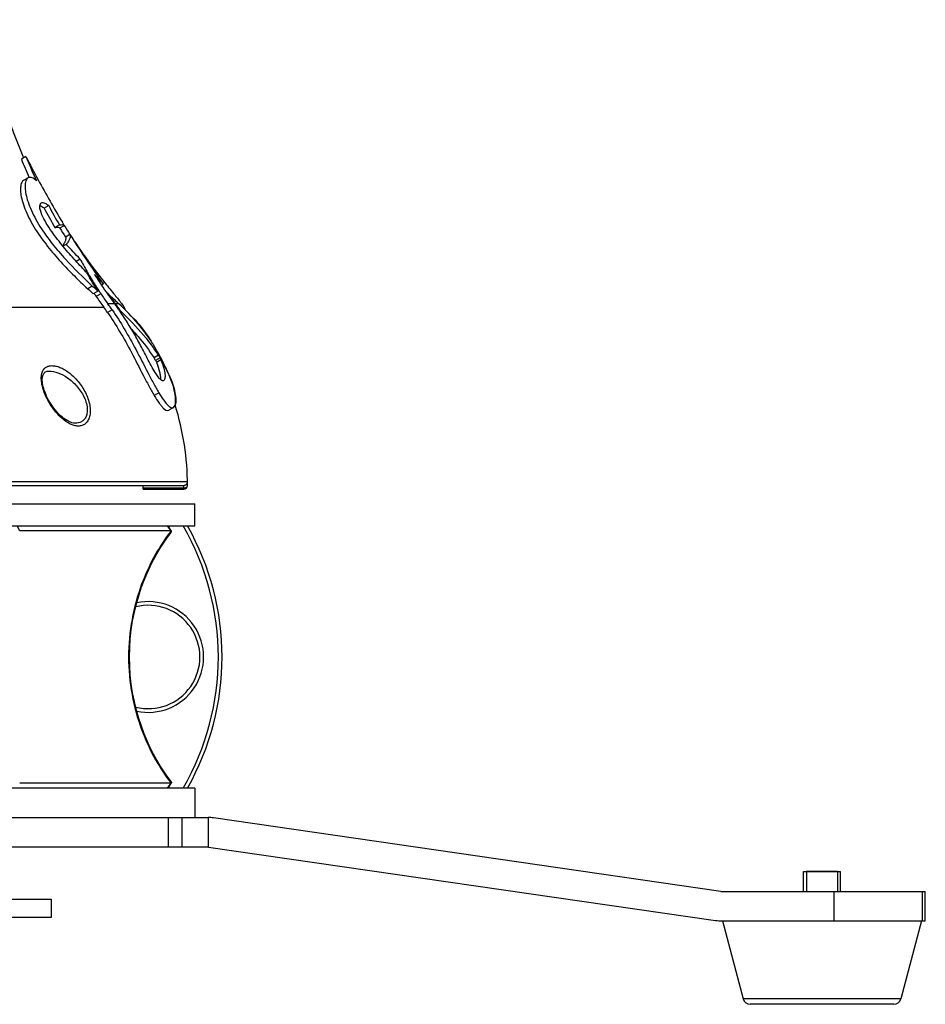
# Model space of a CAD drawing. Header units: millimetres. Extents: x 0 to 420, y 0 to 297.
# Tile 106 of 256: x 85 to 109, y 151 to 178. Entities that reach past the tile are written whole.
import ezdxf

# ---------------------------------------------------------------- set-up
doc = ezdxf.new("R2010")
doc.units = ezdxf.units.MM
doc.header["$LTSCALE"] = 23.1
doc.layers.get('0').update_dxf_attribs({"linetype": 'CONTINUOUS'})
for name, color, linetype in [('02___PRT_ALL_AXES', 7, 'CONTINUOUS'), ('06___PRT_ALL_SURFS', 7, 'CONTINUOUS'), ('AXES', 7, 'CONTINUOUS')]:
    doc.layers.add(name, color=color, linetype=linetype)

msp = doc.modelspace()

# ---------------------------------------------------------------- linework, layer by layer
at = {"color": 7, "linetype": 'Continuous'}
for p, q in [((84.7641, 174.2542), (84.6414, 174.1833)), ((84.8265, 173.6753), (84.7028, 173.6039)), ((85.3837, 172.9219), (85.2616, 172.8514)), ((85.6728, 172.401), (85.5507, 172.3305)), ((85.8076, 172.3819), (85.6863, 172.3119)), ((85.8061, 172.3846), (85.8076, 172.3819)), ((85.9583, 172.141), (85.8369, 172.0709)), ((85.8578, 171.8729), (85.7704, 171.8225)), ((86.2342, 171.4742), (86.127, 171.4123)), ((86.4014, 171.1211), (86.3986, 171.124)), ((86.4109, 171.1044), (86.4014, 171.1211)), ((86.4157, 171.1473), (86.4234, 171.1338)), ((86.4158, 171.1473), (86.4235, 171.1338)), ((86.4234, 171.1338), (86.4331, 171.1171)), ((86.4741, 171.0468), (86.4519, 171.0339)), ((86.4997, 171.0037), (86.5268, 170.9584)), ((86.565, 170.7447), (86.4396, 170.6723)), ((86.5553, 170.9109), (86.5327, 170.8979)), ((86.8674, 170.7999), (86.8126, 170.7683)), ((86.7159, 170.6069), (86.5905, 170.5345)), ((86.7957, 170.5347), (86.6702, 170.4623)), ((86.9918, 170.5386), (86.9774, 170.5303)), ((86.9969, 170.5314), (86.9818, 170.5227)), ((86.9918, 170.5386), (86.9969, 170.5314)), ((86.9969, 170.5314), (87.0098, 170.5131)), ((87.0226, 170.5094), (87.0035, 170.5275)), ((87.0098, 170.5131), (87.0227, 170.4949)), ((87.0408, 170.4921), (87.0226, 170.5094)), ((87.1698, 170.2613), (86.9873, 170.2613)), ((87.0483, 170.4591), (87.0321, 170.4498)), ((87.1967, 170.2572), (87.185, 170.2727)), ((87.2872, 170.2613), (87.1936, 170.2613)), ((83.6396, 170.1675), (86.8763, 170.1675)), ((87.103, 170.0986), (86.9773, 170.026)), ((87.2407, 170.1979), (87.2254, 170.1891)), ((87.2342, 170.1739), (87.2311, 170.1781)), ((87.2407, 170.1979), (87.2498, 170.1853)), ((87.3375, 170.0626), (87.3201, 170.0525)), ((87.3494, 170.0457), (87.3325, 170.0359)), ((87.3494, 170.0457), (87.3529, 170.0423)), ((87.3494, 170.0457), (87.3528, 170.0423)), ((87.691, 169.8638), (87.6845, 169.8601)), ((88.3593, 168.8671), (88.2379, 168.797)), ((88.4033, 168.7972), (88.2819, 168.7271)), ((88.425, 168.7437), (88.3035, 168.6735)), ((88.4454, 168.7103), (88.4436, 168.7134)), ((88.4811, 168.6663), (88.4742, 168.6623)), ((88.5093, 168.6159), (88.5032, 168.6123)), ((85.39, 168.4417), (85.3901, 168.4417)), ((88.6016, 168.4372), (88.5985, 168.4354)), ((88.6236, 168.3905), (88.6216, 168.3894)), ((88.5015, 168.1847), (88.4994, 168.1835)), ((88.6509, 168.3298), (88.6522, 168.3269)), ((88.6509, 168.3298), (88.6521, 168.3269)), ((88.3693, 167.8511), (88.243, 167.7782)), ((88.763, 167.452), (88.637, 167.3793)), ((88.763, 167.452), (88.7648, 167.4531)), ((83.6462, 165.4448), (89.1446, 165.4448)), ((56.048, 165.3434), (89.0441, 165.3434)), ((87.9457, 165.2727), (87.9448, 165.3434)), ((87.9457, 165.2727), (89.0459, 165.2727)), ((87.9457, 165.2434), (87.9457, 165.2727)), ((87.9457, 165.2434), (89.0459, 165.2434)), ((89.0459, 165.2727), (89.0459, 165.2434)), ((89.1459, 165.3434), (89.1458, 165.3645)), ((89.1461, 165.3434), (89.1459, 165.3434)), ((84.5962, 164.1078), (84.5284, 164.2434)), ((88.6984, 164.1078), (84.5962, 164.1078)), ((88.6984, 164.1078), (88.6076, 164.2434)), ((89.3461, 157.1434), (55.7461, 157.1434)), ((88.6984, 157.279), (84.5961, 157.279)), ((88.6076, 157.1434), (88.6984, 157.279)), ((89.3461, 157.1434), (89.3461, 156.3434)), ((55.3461, 156.3434), (89.7034, 156.3434)), ((88.6337, 155.5434), (88.6337, 156.3434)), ((88.9998, 155.5434), (88.9998, 156.3434)), ((89.7178, 155.5434), (89.7178, 156.3433)), ((103.6036, 154.3434), (89.8466, 156.3331)), ((89.7178, 155.5434), (76.3461, 155.5434)), ((89.7178, 155.5434), (103.4606, 153.5558)), ((105.8461, 154.3434), (105.8461, 154.8834)), ((106.7661, 154.8834), (105.9261, 154.8834)), ((106.8461, 154.3434), (106.8461, 154.8834)), ((103.6036, 154.3434), (109.1461, 154.3434)), ((106.6735, 153.5434), (106.6735, 154.3434)), ((109.0684, 153.5434), (109.0684, 154.3434)), ((109.1461, 153.5434), (109.1461, 154.3434)), ((81.1461, 154.1334), (85.4461, 154.1334)), ((85.4461, 154.1334), (85.4461, 153.6334)), ((85.4461, 153.6334), (81.1461, 153.6334)), ((103.6324, 153.5434), (109.1461, 153.5434)), ((103.6461, 153.5434), (104.2066, 151.4321)), ((109.0461, 153.5434), (108.4855, 151.4321)), ((108.4855, 151.4321), (104.2066, 151.4321)), ((108.2922, 151.2834), (104.3999, 151.2834))]:
    msp.add_line(p, q, dxfattribs=at)
at = {"color": 2, "linetype": 'Continuous'}
for p, q in [((105.9261, 154.8834), (105.9261, 154.3434)), ((106.7661, 154.8834), (106.7661, 154.3434))]:
    msp.add_line(p, q, dxfattribs=at)
at = {"color": 7, "linetype": 'Continuous'}
for points in [[(85.3158, 167.7842), (85.3043, 167.8104), (85.2825, 167.8645), (85.2637, 167.9165), (85.2479, 167.9665), (85.235, 168.0144), (85.2247, 168.0601), (85.2171, 168.1037), (85.212, 168.1449), (85.2094, 168.1837), (85.2092, 168.22), (85.2113, 168.2535), (85.2156, 168.2841), (85.2219, 168.3117), (85.2301, 168.3363), (85.2401, 168.3582), (85.2519, 168.3773), (85.2652, 168.3936), (85.2804, 168.4075), (85.2977, 168.419), (85.3176, 168.4284), (85.3406, 168.4355), (85.3669, 168.4401), (85.39, 168.4417)], [(86.0976, 167.0266), (86.0896, 167.0269), (86.0523, 167.0313), (86.0123, 167.0405), (85.9703, 167.0547), (85.9265, 167.0738), (85.8816, 167.0978), (85.8359, 167.1263), (85.7899, 167.1593), (85.7438, 167.1964), (85.6979, 167.2374), (85.6527, 167.2819), (85.6084, 167.3296), (85.5653, 167.3801), (85.5238, 167.4329), (85.4843, 167.4872), (85.4471, 167.5426), (85.4125, 167.5983), (85.3808, 167.6536), (85.3521, 167.7079), (85.3267, 167.7602), (85.3158, 167.7842)], [(88.7101, 157.3049), (88.6733, 157.3528), (88.5839, 157.4745), (88.4934, 157.6062), (88.4025, 157.7482), (88.3119, 157.9005), (88.2226, 158.063), (88.1353, 158.2357), (88.0509, 158.4188), (87.97, 158.6126), (87.894, 158.8163), (87.8237, 159.0298), (87.7604, 159.2516), (87.7051, 159.4806), (87.6587, 159.7155), (87.6219, 159.9554), (87.5952, 160.1989), (87.579, 160.4449), (87.5735, 160.6921), (87.5789, 160.9393), (87.595, 161.1853), (87.6216, 161.4289), (87.6583, 161.6687), (87.7046, 161.9037), (87.7597, 162.1327), (87.8229, 162.3546), (87.8931, 162.5682), (87.9692, 162.7721), (88.05, 162.966), (88.1345, 163.1494), (88.2219, 163.3225), (88.3113, 163.4852), (88.4019, 163.6377), (88.4929, 163.7798), (88.5833, 163.9115), (88.6725, 164.033), (88.7101, 164.0819)], [(88.7088, 164.0993), (88.6921, 164.1281), (88.6753, 164.1585), (88.6576, 164.1916), (88.6385, 164.2289), (88.6313, 164.2434)], [(87.74, 159.3359), (87.7046, 159.4831), (87.6583, 159.7181), (87.6216, 159.9579), (87.595, 160.2015), (87.5789, 160.4474), (87.5735, 160.6947), (87.579, 160.9419), (87.5952, 161.1879), (87.6219, 161.4314), (87.6587, 161.6712), (87.7051, 161.9062), (87.74, 162.0509)], [(88.6313, 157.1434), (88.6373, 157.1556), (88.6564, 157.193), (88.6741, 157.2262), (88.691, 157.2567), (88.7076, 157.2856)]]:
    msp.add_lwpolyline(points, dxfattribs=at)
for centre, radius, start, end in [((98.3027, 179.7376), 14.6069, 202.04913, 204.86591), ((114.493, 189.4937), 33.4073, 207.14054, 208.368), ((98.3226, 179.7407), 14.7668, 202.10746, 204.19983), ((109.2782, 186.6558), 27.4704, 208.32751, 211.08928), ((98.0613, 179.6189), 14.3378, 207.84557, 210.22637), ((98.0611, 179.6131), 14.4757, 207.84682, 210.20494), ((110.9295, 188.227), 29.7036, 212.24012, 212.78848), ((106.9819, 185.3971), 24.8539, 212.23277, 215.15587), ((100.5361, 181.5514), 17.351, 212.84269, 213.78703), ((10.316, 100.1897), 104.1396, 43.196991, 43.498668), ((98.0035, 179.8594), 14.3053, 213.79558, 217.46102), ((98.0695, 177.8312), 13.4345, 208.24115, 209.83564), ((89.7992, 174.4384), 4.7487, 224.11948, 224.26423), ((99.1916, 178.471), 14.7517, 209.95866, 210.57808), ((96.1497, 176.7405), 11.2265, 210.05995, 210.47568), ((94.0759, 175.5317), 8.8262, 210.53995, 210.86542), ((98.7243, 178.714), 14.3187, 212.31669, 214.15431), ((212.976, 289.598), 173.2523, 223.172469, 223.290216), ((100.0947, 181.4604), 16.9389, 217.45718, 218.86862), ((103.6899, 183.1085), 20.8447, 215.22315, 216.19213), ((101.4664, 179.8996), 17.4108, 210.9001, 211.08237), ((95.3286, 176.2525), 10.2716, 211.3351, 213.24435), ((97.2674, 182.3135), 15.7601, 227.22773, 227.97051), ((97.2472, 182.3542), 15.9144, 227.22633, 227.96188), ((95.2366, 176.1637), 10.2903, 213.0663, 213.64611), ((95.2958, 176.2274), 10.2303, 213.22749, 213.81105), ((93.4279, 174.9805), 7.9845, 213.83545, 216.2319), ((104.0845, 182.4352), 20.8437, 214.34683, 214.64337), ((96.7141, 177.3295), 11.8776, 214.59197, 214.92586), ((92.7684, 174.5769), 7.0666, 214.94317, 215.11998), ((96.1728, 176.9908), 11.2399, 215.20115, 215.33812), ((95.6752, 176.6202), 10.6197, 215.25983, 216.78303), ((94.5663, 175.8489), 9.2505, 215.36496, 215.50172), ((93.1679, 174.8514), 7.5327, 215.50196, 215.66902), ((109.5149, 194.2373), 32.6943, 226.57527, 227.16708), ((93.3602, 174.9197), 8.0389, 213.675, 216.23908), ((81.0375, 165.9078), 7.3724, 34.64142, 36.19276), ((96.0147, 176.8925), 11.0357, 215.65968, 216.71985), ((95.7854, 176.7221), 10.75, 216.72228, 216.8661), ((81.6664, 166.1456), 6.8722, 36.629, 36.79063), ((81.3263, 165.8925), 7.296, 35.97177, 36.63029), ((81.8383, 166.2343), 6.7004, 36.60374, 36.89828), ((81.7977, 166.2041), 6.751, 36.43654, 36.6039), ((81.7679, 166.1821), 6.7881, 36.27049, 36.43654), ((81.0758, 165.9228), 7.1877, 34.81002, 36.19539), ((81.7484, 166.1945), 6.7771, 35.40165, 35.95681), ((81.3323, 165.8624), 7.3284, 35.84552, 36.14925), ((82.7212, 166.8814), 5.5862, 34.26596, 35.43947), ((81.5216, 165.9988), 7.0951, 35.39986, 35.84801), ((81.8578, 166.2378), 6.6825, 34.91511, 35.39958), ((81.5407, 166.007), 7.0747, 34.81046, 34.97767), ((80.7006, 165.4778), 8.0464, 32.84158, 34.42486), ((84.1051, 166.1232), 5.0624, 32.82164, 36.79431), ((85.1048, 167.342), 3.6021, 31.4624, 31.90984), ((85.0013, 167.1967), 3.7666, 31.86886, 32.10688), ((85.0201, 167.2086), 3.7443, 31.24225, 31.86626), ((84.494, 166.3842), 4.5941, 31.68463, 32.71482), ((84.4279, 166.3491), 4.5286, 31.67593, 32.72102), ((84.6401, 166.4776), 4.2806, 31.36065, 31.70384), ((84.6896, 166.5077), 4.2226, 30.93197, 31.36085), ((84.7551, 166.5427), 4.2887, 30.69155, 31.71511), ((83.9145, 165.9578), 5.3015, 31.31694, 31.50724), ((84.8447, 166.5961), 4.1844, 30.34188, 30.68876), ((85.0995, 166.6691), 3.9194, 27.48172, 31.38639), ((84.8893, 166.6222), 4.1327, 29.9921, 30.34188), ((84.9338, 166.6479), 4.0813, 29.63935, 29.9921), ((85.1743, 166.7836), 3.8052, 28.78469, 29.65461), ((85.412, 166.903), 3.5393, 26.76883, 28.943), ((85.4245, 166.9094), 3.5253, 26.22395, 26.7675), ((85.5901, 166.9036), 3.3761, 24.93147, 27.79296), ((85.4281, 166.9112), 3.5213, 25.68054, 26.22394), ((85.5665, 166.9757), 3.3686, 24.83475, 25.71168), ((85.7801, 167.0733), 3.1338, 24.28516, 24.85496), ((85.7661, 167.0671), 3.1491, 23.63885, 24.28471), ((89.0441, 165.4439), 0.1005, 270.04502, 0.50729), ((84.0989, 165.3256), 5.0471, 0.44143, 1.35322), ((84.0814, 165.2551), 4.9646, 0.20319, 1.01931), ((89.0459, 165.3434), 0.1, 270.00016, 358.17508), ((89.0461, 165.3434), 0.1, 270, 358.17089), ((89.0461, 165.3434), 0.0999, 358.17223, 359.99951), ((92.5892, 161.096), 4.9203, 142.25623, 142.41081), ((82.8821, 160.6934), 7.1, 330, 30), ((82.8821, 160.6934), 7.2, 330.45839, 29.54161), ((88.0821, 160.6934), 1.4, 255.85847, 104.14217), ((88.0821, 160.6934), 1.5, 257.8759, 102.12238), ((92.5996, 160.2987), 4.9333, 217.58766, 217.74183), ((89.7034, 155.3434), 1, 81.77029, 90), ((103.6324, 154.7434), 1.2, 261.77029, 270), ((104.3999, 151.4834), 0.2, 194.86828, 270), ((108.2922, 151.4834), 0.2, 270, 345.13172)]:
    msp.add_arc(centre, radius, start, end, dxfattribs=at)
for points, knots in [([(84.8265, 173.6753), (84.786, 173.6519), (84.7481, 173.5611), (84.7393, 173.4251), (84.7552, 173.2641), (84.8033, 173.0676), (84.8859, 172.8419), (85.0019, 172.6007), (85.192, 172.2736), (85.4692, 171.8907), (85.9381, 171.3463), (86.3144, 170.9772), (86.565, 170.7447)], [0, 0, 0, 0, 0.039244, 0.072013, 0.1164973, 0.1734319, 0.241567, 0.3176553, 0.3976903, 0.5585877, 0.713278, 1, 1, 1, 1]), ([(85.05, 173.5955), (85.031, 173.6135), (84.994, 173.645), (84.9356, 173.6789), (84.878, 173.6931), (84.8414, 173.6839), (84.8265, 173.6753)], [0, 0, 0, 0, 0.3111728, 0.5746527, 0.7963525, 1, 1, 1, 1]), ([(84.7028, 173.6039), (84.662, 173.5804), (84.6235, 173.4895), (84.6141, 173.353), (84.6296, 173.1918), (84.6773, 172.9952), (84.7598, 172.7694), (84.8756, 172.5281), (85.0658, 172.201), (85.3433, 171.8182), (85.7035, 171.4002), (86.0699, 171.0219), (86.3173, 170.7858), (86.4396, 170.6723)], [0, 0, 0, 0, 0.0394733, 0.0722939, 0.1167885, 0.1737038, 0.2418051, 0.3178584, 0.3978602, 0.5586942, 0.7133264, 0.860162, 1, 1, 1, 1]), ([(85.1769, 172.7329), (85.1628, 172.7704), (85.1446, 172.8345), (85.1382, 172.9259), (85.1594, 172.9848), (85.1836, 172.9988)], [0, 0, 0, 0, 0.4290058, 0.7002723, 1, 1, 1, 1]), ([(85.1441, 172.9262), (85.1537, 172.9226), (85.1962, 172.9033), (85.2339, 172.8749), (85.2616, 172.8514)], [0, 0, 0, 0, 0.219152, 1, 1, 1, 1]), ([(85.1836, 172.9988), (85.2099, 173.0139), (85.2686, 173.0007), (85.3308, 172.9643), (85.3658, 172.9371), (85.3837, 172.9219)], [0, 0, 0, 0, 0.4099943, 0.6823957, 1, 1, 1, 1]), ([(86.3902, 171.1326), (86.2811, 171.2454), (86.0601, 171.481), (85.792, 171.7915), (85.5802, 172.0612), (85.4242, 172.2785), (85.2839, 172.5006), (85.2054, 172.6558), (85.1769, 172.7329)], [0, 0, 0, 0, 0.2331964, 0.4802169, 0.60957, 0.7428481, 0.8776968, 1, 1, 1, 1]), ([(85.5507, 172.3305), (85.5675, 172.3333), (85.5978, 172.337), (85.6429, 172.3379), (85.6763, 172.3285), (85.6848, 172.3146)], [0, 0, 0, 0, 0.3665046, 0.6484012, 1, 1, 1, 1]), ([(85.6728, 172.401), (85.6895, 172.4037), (85.7196, 172.4073), (85.7644, 172.408), (85.7976, 172.3985), (85.8061, 172.3846)], [0, 0, 0, 0, 0.3657577, 0.6473716, 1, 1, 1, 1]), ([(85.8369, 172.0709), (85.8506, 172.042), (85.8414, 171.9804), (85.8054, 171.9056), (85.777, 171.8611), (85.7603, 171.8372)], [0, 0, 0, 0, 0.3794805, 0.6553071, 1, 1, 1, 1]), ([(85.9583, 172.141), (85.9739, 172.1082), (85.9592, 172.0369), (85.914, 171.9521), (85.8785, 171.9006), (85.8578, 171.8729)], [0, 0, 0, 0, 0.3698189, 0.6483158, 1, 1, 1, 1]), ([(86.7159, 170.6069), (86.6962, 170.637), (86.6196, 170.7558), (86.5451, 170.876), (86.4913, 170.9667)], [0, 0, 0, 0, 0.2541021, 1, 1, 1, 1]), ([(86.9063, 170.8306), (86.9947, 170.7206), (87.1492, 170.5321), (87.3041, 170.3436), (87.3656, 170.2613)], [0, 0, 0, 0, 0.5786097, 1, 1, 1, 1]), ([(88.1918, 169.1986), (88.077, 169.3816), (87.7961, 169.7558), (87.4707, 170.0912), (87.2872, 170.2613)], [0, 0, 0, 0, 0.4633072, 1, 1, 1, 1]), ([(87.3656, 170.2613), (87.3788, 170.2435), (87.4016, 170.2115), (87.4288, 170.1674), (87.4446, 170.1341), (87.4496, 170.114), (87.4485, 170.1064)], [0, 0, 0, 0, 0.37348, 0.6637133, 0.8705775, 1, 1, 1, 1]), ([(86.9773, 170.026), (87.0932, 169.8593), (87.3197, 169.5038), (87.6352, 168.9349), (87.8868, 168.4363), (88.0895, 168.0466), (88.1916, 167.8628), (88.243, 167.7782)], [0, 0, 0, 0, 0.2359953, 0.4894483, 0.7557521, 0.8849921, 1, 1, 1, 1]), ([(87.103, 170.0986), (87.2184, 169.9315), (87.4443, 169.5756), (87.7596, 169.0067), (88.0118, 168.5085), (88.2152, 168.1191), (88.3176, 167.9355), (88.3693, 167.8511)], [0, 0, 0, 0, 0.2359928, 0.4894485, 0.7557535, 0.8849927, 1, 1, 1, 1]), ([(87.3529, 170.0423), (87.4314, 169.9693), (87.7185, 169.6912), (87.9838, 169.3897), (88.159, 169.1553)], [0, 0, 0, 0, 0.2679935, 1, 1, 1, 1]), ([(88.293, 168.3612), (88.2549, 168.4183), (88.184, 168.5442), (88.0483, 168.8036), (87.881, 169.1278), (87.6758, 169.4966), (87.5331, 169.7299), (87.461, 169.8415)], [0, 0, 0, 0, 0.1211984, 0.2548503, 0.5171312, 0.7653112, 1, 1, 1, 1]), ([(87.691, 169.8638), (87.7367, 169.8126), (87.906, 169.6163), (88.0606, 169.407), (88.1625, 169.246)], [0, 0, 0, 0, 0.264793, 1, 1, 1, 1]), ([(87.628, 169.5731), (87.6878, 169.5087), (87.9072, 169.2632), (88.1073, 169), (88.2379, 168.797)], [0, 0, 0, 0, 0.2670339, 1, 1, 1, 1]), ([(88.3035, 168.6735), (88.3369, 168.5904), (88.3785, 168.4693), (88.4091, 168.3129), (88.4145, 168.2432), (88.4133, 168.2114)], [0, 0, 0, 0, 0.5629108, 0.8002094, 1, 1, 1, 1]), ([(88.425, 168.7437), (88.4494, 168.6831), (88.4906, 168.5684), (88.5296, 168.4073), (88.5404, 168.2891), (88.5286, 168.2171), (88.5122, 168.1907), (88.5016, 168.1846)], [0, 0, 0, 0, 0.3356335, 0.6247116, 0.8528702, 0.9370532, 1, 1, 1, 1]), ([(85.2986, 167.7772), (85.2504, 167.8857), (85.1943, 168.0498), (85.1759, 168.2651), (85.1955, 168.3982), (85.2498, 168.5013), (85.3339, 168.5652), (85.4346, 168.5903), (85.5438, 168.5848), (85.6589, 168.554), (85.8234, 168.4799), (86.0289, 168.3321), (86.2509, 168.0888), (86.3684, 167.8877), (86.4153, 167.7772)], [0, 0, 0, 0, 0.1555239, 0.2238485, 0.281567, 0.3295296, 0.3724687, 0.4157788, 0.4626858, 0.5143653, 0.5710046, 0.6982597, 0.8427034, 1, 1, 1, 1]), ([(85.3901, 168.4417), (85.473, 168.4439), (85.6532, 168.4012), (85.9078, 168.2601), (86.1529, 168.0417), (86.2852, 167.8508), (86.3373, 167.7434)], [0, 0, 0, 0, 0.2030364, 0.4402505, 0.7078858, 1, 1, 1, 1]), ([(88.4994, 168.1835), (88.4907, 168.1783), (88.4622, 168.1756), (88.4153, 168.206), (88.3569, 168.2686), (88.3165, 168.3261), (88.293, 168.3612)], [0, 0, 0, 0, 0.1055135, 0.2716323, 0.5597444, 1, 1, 1, 1]), ([(88.7793, 167.4649), (88.7931, 167.4793), (88.8131, 167.5225), (88.8303, 167.6351), (88.8146, 167.8159), (88.7549, 168.0616), (88.6903, 168.2353), (88.6515, 168.3267)], [0, 0, 0, 0, 0.0666983, 0.1532799, 0.3809632, 0.6673697, 1, 1, 1, 1]), ([(88.6522, 168.3269), (88.6877, 168.2457), (88.7478, 168.0905), (88.8083, 167.867), (88.8327, 167.6776), (88.8252, 167.5615), (88.809, 167.5153)], [0, 0, 0, 0, 0.3169106, 0.5941158, 0.8250828, 1, 1, 1, 1]), ([(88.3693, 167.8511), (88.4084, 167.7864), (88.4791, 167.6757), (88.5715, 167.555), (88.638, 167.4906), (88.684, 167.4565), (88.7226, 167.4418), (88.7438, 167.4453)], [0, 0, 0, 0, 0.3997862, 0.6938356, 0.8016957, 0.886152, 1, 1, 1, 1]), ([(86.4153, 167.7772), (86.4618, 167.6677), (86.5102, 167.4989), (86.5093, 167.2806), (86.4766, 167.1466), (86.4153, 167.0438), (86.3312, 166.9769), (86.2328, 166.9466), (86.1273, 166.9487), (86.0178, 166.9788), (85.8618, 167.0556), (85.6692, 167.2129), (85.4621, 167.4652), (85.3476, 167.6672), (85.2986, 167.7772)], [0, 0, 0, 0, 0.1565916, 0.2259642, 0.2855407, 0.3360139, 0.3806784, 0.4237566, 0.4687542, 0.5178271, 0.572023, 0.6965927, 0.8414412, 1, 1, 1, 1]), ([(86.3373, 167.7434), (86.3808, 167.6535), (86.428, 167.5128), (86.431, 167.328), (86.4031, 167.2127), (86.3487, 167.1232), (86.2514, 167.0434), (86.1571, 167.025), (86.0976, 167.0266)], [0, 0, 0, 0, 0.3254169, 0.4709383, 0.597394, 0.7068319, 0.8060346, 1, 1, 1, 1]), ([(88.243, 167.7782), (88.2854, 167.708), (88.3457, 167.6122), (88.4327, 167.4995), (88.502, 167.4215), (88.5907, 167.3531), (88.637, 167.3793)], [0, 0, 0, 0, 0.4248859, 0.5905295, 0.7246105, 1, 1, 1, 1]), ([(89.0459, 165.2727), (89.0705, 165.2727), (89.1074, 165.2819), (89.1398, 165.3139), (89.1459, 165.334), (89.1459, 165.3434)], [0, 0, 0, 0, 0.5524, 0.789193, 1, 1, 1, 1]), ([(88.6903, 164.0973), (88.5387, 163.9004), (88.237, 163.4414), (87.8677, 162.6436), (87.6097, 161.7053), (87.5175, 160.6934), (87.6097, 159.6815), (87.8677, 158.7432), (88.237, 157.9454), (88.5387, 157.4864), (88.6903, 157.2895)], [0, 0, 0, 0, 0.1021129, 0.2248927, 0.3598288, 0.5000001, 0.6401714, 0.7751074, 0.8978872, 1, 1, 1, 1]), ([(88.7101, 164.0819), (88.7116, 164.0838), (88.7139, 164.0886), (88.7121, 164.0936), (88.7108, 164.0958)], [0, 0, 0, 0, 0.4833106, 1, 1, 1, 1]), ([(88.7101, 157.3049), (88.7116, 157.303), (88.7139, 157.2982), (88.7121, 157.2932), (88.7108, 157.291)], [0, 0, 0, 0, 0.4833497, 1, 1, 1, 1])]:
    msp.add_open_spline(points, degree=3, knots=knots, dxfattribs=at)
for points in [[(88.7438, 167.4453), (88.7505, 167.4464), (88.7571, 167.4487), (88.763, 167.452)], [(88.7648, 167.4531), (88.7701, 167.4563), (88.775, 167.4604), (88.7793, 167.4649)], [(88.7071, 164.1006), (88.7045, 164.1033), (88.7015, 164.1057), (88.6984, 164.1078)], [(88.7108, 164.0958), (88.7098, 164.0975), (88.7085, 164.0991), (88.7071, 164.1006)], [(88.7071, 157.2862), (88.7045, 157.2835), (88.7015, 157.2811), (88.6984, 157.279)], [(88.7108, 157.291), (88.7098, 157.2893), (88.7085, 157.2877), (88.7071, 157.2862)]]:
    msp.add_open_spline(points, degree=3, dxfattribs=at)
at = {"layer": '02___PRT_ALL_AXES', "color": 7, "linetype": 'Continuous'}
for p, q in [((55.7461, 164.8434), (89.3461, 164.8434)), ((89.3461, 164.2434), (89.3461, 164.8434)), ((55.7461, 164.2434), (89.3461, 164.2434))]:
    msp.add_line(p, q, dxfattribs=at)
for centre, radius, start, end in [((98.1293, 179.9496), 14.6, 187.83095, 203.11446), ((98.1293, 179.9496), 14.6, 211.53022, 212.65744), ((81.9461, 165.3434), 7.2, 0, 17.58546)]:
    msp.add_arc(centre, radius, start, end, dxfattribs=at)
at = {"layer": '06___PRT_ALL_SURFS', "color": 7, "linetype": 'Continuous'}
msp.add_line((85.8061, 172.3846), (85.7536, 172.4708), dxfattribs=at)
msp.add_arc((81.9461, 165.3434), 7.34, 25.30069, 31.24475, dxfattribs=at)
at = {"layer": 'AXES', "color": 7, "linetype": 'Continuous'}
msp.add_line((105.8461, 154.8834), (106.8461, 154.8834), dxfattribs=at)

doc.saveas('drawing.dxf')
